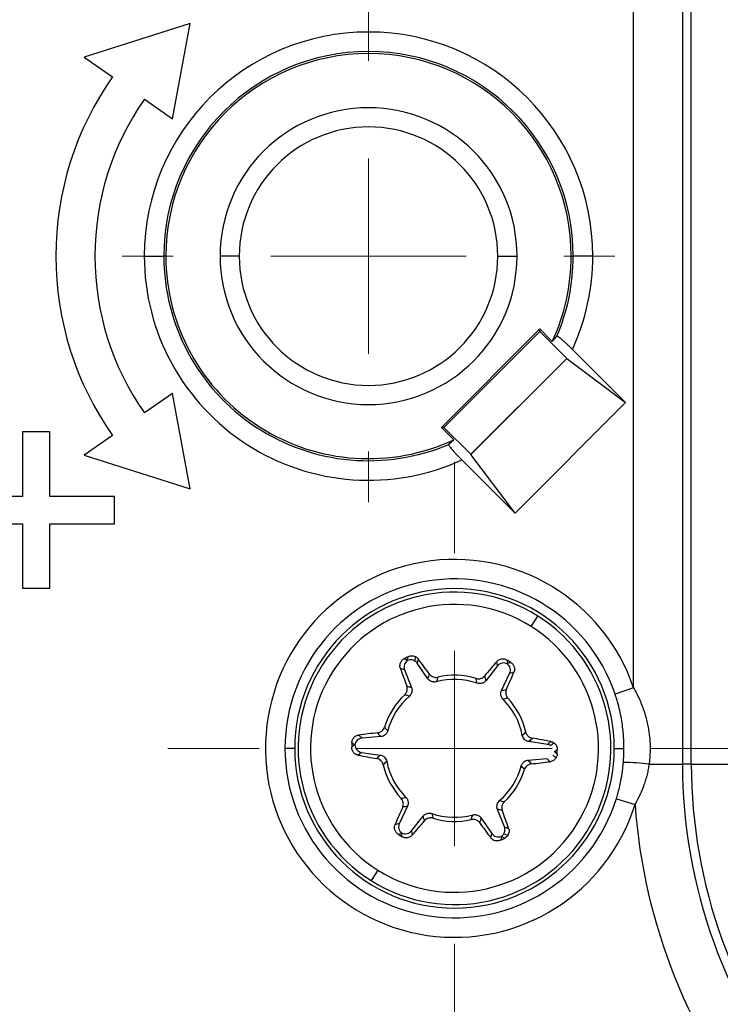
# Model space of a CAD drawing. Header units: millimetres. Extents: x 5 to 597, y 5 to 415.
# Tile 28 of 132: x 252.28 to 255.87, y 317.12 to 322.16. Entities that reach past the tile are written whole.
import ezdxf

# ---------------------------------------------------------------- set-up
doc = ezdxf.new("R2010")
doc.units = ezdxf.units.MM
doc.styles.add('SLDTEXTSTYLE0', font='ARIAL.TTF', dxfattribs={"width": 0.948})
doc.dimstyles.new('SLDDIMSTYLE4', dxfattribs={"dimtxt": 2.5, "dimasz": 2.5, "dimexe": 0, "dimexo": 0.0625, "dimtad": 1, "dimdec": 1, "dimlfac": 5, "dimrnd": 1e-09, "dimzin": 12, "dimdsep": 46, "dimtxsty": 'SLDTEXTSTYLE0', "dimsah": 1, "dimcen": 0.09, "dimadec": 0, "dimazin": 3, "dimtfac": 1, "dimtdec": 1, "dimtofl": 0, "dimtmove": 0, "dimatfit": 3, "dimfxl": 0, "dimfrac": 2, "dimtolj": 1, "dimtzin": 12, "dimarcsym": 0})
doc.dimstyles.new('SLDDIMSTYLE5', dxfattribs={"dimtxt": 2.5, "dimasz": 2.5, "dimexe": 0, "dimexo": 0.0625, "dimtad": 1, "dimdec": 0, "dimlfac": 5, "dimrnd": 1e-09, "dimzin": 12, "dimdsep": 46, "dimtxsty": 'SLDTEXTSTYLE0', "dimsah": 1, "dimcen": 0.09, "dimadec": 0, "dimazin": 3, "dimtfac": 1, "dimtdec": 0, "dimtofl": 0, "dimtmove": 0, "dimatfit": 3, "dimfxl": 0, "dimfrac": 2, "dimtolj": 1, "dimtzin": 12, "dimarcsym": 0})

# ---------------------------------------------------------------- blocks, each defined once
blk = doc.blocks.new('_D_5')
at = {"color": 7, "linetype": 'Continuous', "lineweight": 0}
for p, q in [((253.3382, 340.0624), (273.6657, 340.0624)), ((272.6657, 340.0624), (272.6657, 303.1691)), ((258.4833, 303.1691), (273.6657, 303.1691))]:
    blk.add_line(p, q, dxfattribs=at)
at = {"color": 7, "linetype": 'Continuous', "lineweight": 18}
for points in [[(272.6657, 340.0624), (272.3557, 337.5624), (272.9757, 337.5624)], [(272.6657, 303.1691), (272.9757, 305.6691), (272.3557, 305.6691)]]:
    blk.add_solid(points, dxfattribs=at)
at = {"color": 7, "linetype": 'Continuous', "lineweight": 18, "insert": (269.4431, 317.2905), "char_height": 2.5, "attachment_point": 1, "rotation": 90, "style": 'SLDTEXTSTYLE0'}
blk.add_mtext('184,5', dxfattribs=at)
blk = doc.blocks.new('_D_6')
at = {"color": 7, "linetype": 'Continuous', "lineweight": 0}
for p, q in [((242.0878, 322.1208), (242.0878, 294.7191)), ((262.6454, 322.1208), (262.6454, 314.1311)), ((262.6454, 312.6071), (262.6454, 303.9311)), ((262.6454, 302.4071), (262.6454, 294.7191)), ((262.6454, 295.7191), (242.0878, 295.7191))]:
    blk.add_line(p, q, dxfattribs=at)
at = {"color": 7, "linetype": 'Continuous', "lineweight": 18}
for points in [[(242.0878, 295.7191), (244.5878, 295.4091), (244.5878, 296.0291)], [(262.6454, 295.7191), (260.1454, 296.0291), (260.1454, 295.4091)]]:
    blk.add_solid(points, dxfattribs=at)
at = {"color": 7, "linetype": 'Continuous', "lineweight": 18, "insert": (250.5211, 298.9418), "char_height": 2.5, "attachment_point": 1, "style": 'SLDTEXTSTYLE0'}
blk.add_mtext('103', dxfattribs=at)
blk = doc.blocks.new('SW_CENTERMARKSYMBOL_6')
at = {"color": 0, "linetype": 'Continuous', "lineweight": 18}
for p, q in [((0, 1), (0, 1.4674)), ((0, 0), (0, 0.5)), ((-1, 0), (-1.4674, 0)), ((0, 0), (-0.5, 0)), ((0, 0), (0, -0.5)), ((0, 0), (0.5, 0)), ((1, 0), (1.4674, 0)), ((0, -1), (0, -1.4674))]:
    blk.add_line(p, q, dxfattribs=at)
blk = doc.blocks.new('SW_CENTERMARKSYMBOL_11')
at = {"color": 0, "linetype": 'Continuous', "lineweight": 18}
for p, q in [((0, 1), (0, 1.2599)), ((0, 0), (0, 0.5)), ((-1, 0), (-1.2599, 0)), ((0, 0), (-0.5, 0)), ((0, 0), (0, -0.5)), ((0, 0), (0.5, 0)), ((1, 0), (1.2599, 0)), ((0, -1), (0, -1.2599))]:
    blk.add_line(p, q, dxfattribs=at)

msp = doc.modelspace()

# ---------------------------------------------------------------- linework, layer by layer
at = {"color": 7, "linetype": 'Continuous', "lineweight": 25}
for p, q in [((255.423, 318.7389), (255.423, 322.545)), ((255.673, 322.545), (255.673, 318.349)), ((255.7181, 318.349), (255.7181, 322.545)), ((253.1547, 322.1401), (252.6124, 321.9673)), ((253.0633, 321.6516), (253.1547, 322.1401)), ((252.6124, 321.9673), (252.7559, 321.8668)), ((252.9198, 321.7521), (253.0633, 321.6516)), ((252.9192, 320.9491), (253.0191, 320.9491)), ((253.0297, 320.9491), (253.0191, 320.9491)), ((253.405, 320.9491), (253.3067, 320.9491)), ((254.7282, 320.9491), (254.8264, 320.9491)), ((255.1035, 320.9491), (255.114, 320.9491)), ((255.214, 320.9491), (255.114, 320.9491)), ((254.9434, 320.5761), (254.4396, 320.0722)), ((254.9434, 320.5637), (254.4519, 320.0722)), ((254.9434, 320.5637), (254.9434, 320.5761)), ((255.0071, 320.5124), (254.9434, 320.5761)), ((255.0813, 320.4258), (254.9434, 320.5637)), ((255.3818, 320.1995), (255.1099, 320.4715)), ((254.5898, 319.9341), (255.0816, 320.4258)), ((254.5898, 319.9344), (255.0813, 320.4258)), ((255.0813, 320.4258), (255.0816, 320.4258)), ((255.0816, 320.4258), (255.3818, 320.1995)), ((253.0633, 320.2465), (252.9198, 320.1461)), ((253.1547, 319.7581), (253.0633, 320.2465)), ((255.3818, 320.1995), (254.8161, 319.6338)), ((252.2968, 320.0491), (252.2968, 319.7191)), ((252.4363, 320.0491), (252.2968, 320.0491)), ((252.4363, 319.7191), (252.4363, 320.0491)), ((254.4396, 320.0722), (254.5032, 320.0086)), ((254.4519, 320.0722), (254.4396, 320.0722)), ((254.4519, 320.0722), (254.5898, 319.9344)), ((252.7559, 320.0313), (252.6124, 319.9309)), ((252.6124, 319.9309), (253.1547, 319.7581)), ((254.5442, 319.9058), (254.8161, 319.6338)), ((254.5898, 319.9344), (254.5898, 319.9341)), ((254.8161, 319.6338), (254.5898, 319.9341)), ((252.2968, 319.7191), (251.9666, 319.7191)), ((252.7666, 319.7191), (252.4363, 319.7191)), ((252.7666, 319.5791), (252.7666, 319.7191)), ((251.9666, 319.5791), (252.2968, 319.5791)), ((252.2968, 319.5791), (252.2968, 319.2491)), ((252.4363, 319.5791), (252.7666, 319.5791)), ((252.4363, 319.2491), (252.4363, 319.5791)), ((252.2968, 319.2491), (252.4363, 319.2491)), ((254.8988, 319.0529), (254.9323, 319.1064)), ((254.2496, 318.888), (254.2651, 318.8822)), ((254.2651, 318.8822), (254.2691, 318.8983)), ((254.3038, 318.8763), (254.3091, 318.8977)), ((254.3209, 318.8873), (254.3155, 318.8651)), ((254.2511, 318.8307), (254.2296, 318.8386)), ((254.3702, 318.7857), (254.3155, 318.8651)), ((254.7266, 318.8511), (254.667, 318.7756)), ((254.7266, 318.8511), (254.7227, 318.8737)), ((254.7755, 318.8811), (254.7783, 318.8647)), ((254.7783, 318.8647), (254.7942, 318.8693)), ((254.2511, 318.8307), (254.2867, 318.7413)), ((254.7472, 318.7255), (254.7887, 318.8126)), ((254.8106, 318.8189), (254.7887, 318.8126)), ((255.423, 318.7389), (255.3283, 318.7069)), ((254.0169, 318.4974), (254.0334, 318.4816)), ((254.1295, 318.4892), (254.0334, 318.4816)), ((253.9807, 318.436), (253.9934, 318.4466)), ((253.9934, 318.4466), (253.9815, 318.458)), ((254.9821, 318.4495), (254.8869, 318.4634)), ((254.9821, 318.4495), (254.9998, 318.4642)), ((254.9976, 318.4438), (255.0147, 318.458)), ((253.689, 318.4291), (253.6391, 318.4291)), ((254.031, 318.4086), (254.0134, 318.3939)), ((254.031, 318.4086), (254.1262, 318.3947)), ((255.0103, 318.395), (255.0258, 318.3802)), ((255.0325, 318.4222), (255.0198, 318.4116)), ((255.0198, 318.4116), (255.0317, 318.4001)), ((255.3242, 318.4291), (255.3738, 318.4291)), ((254.8836, 318.3689), (254.9798, 318.3765)), ((254.9962, 318.3607), (254.9798, 318.3765)), ((255.5021, 318.349), (255.673, 318.349)), ((255.7181, 318.349), (255.673, 318.349)), ((255.7181, 318.349), (255.958, 318.349)), ((254.266, 318.1326), (254.2245, 318.0455)), ((255.3349, 318.1715), (255.4304, 318.1418)), ((254.2865, 318.007), (254.3461, 318.0825)), ((254.7621, 318.0275), (254.7265, 318.1168)), ((254.2026, 318.0392), (254.2245, 318.0455)), ((254.643, 318.0725), (254.6977, 317.993)), ((254.7621, 318.0275), (254.7836, 318.0195)), ((254.2348, 317.9934), (254.219, 317.9888)), ((254.2377, 317.977), (254.2348, 317.9934)), ((254.2865, 318.007), (254.2904, 317.9844)), ((254.6922, 317.9708), (254.6977, 317.993)), ((254.748, 317.9759), (254.7441, 317.9598)), ((254.7636, 317.9701), (254.748, 317.9759)), ((254.7588, 317.9915), (254.779, 317.9841)), ((254.1144, 317.8052), (254.0808, 317.7518))]:
    msp.add_line(p, q, dxfattribs=at)
for centre, radius, start, end in [((254.0666, 320.9491), 1.1474, 0, 180), ((254.0666, 320.9491), 1.0474, 0, 180), ((254.0666, 320.9491), 1.0369, 0, 180), ((254.0666, 320.9491), 1.6, 145, 180), ((254.0666, 320.9491), 1.4, 145, 180), ((254.0666, 320.9491), 0.7599, 0, 180), ((254.0666, 320.9491), 0.6616, 0, 180), ((254.0666, 320.9491), 1.6, 180, 215), ((254.0666, 320.9491), 1.4, 180, 215), ((254.0666, 320.9491), 1.1474, 180, 294.5977), ((254.0666, 320.9491), 1.0474, 180, 293.0532), ((254.0666, 320.9491), 1.0369, 180, 294.9051), ((254.0666, 320.9491), 0.7599, 180, 0), ((254.0666, 320.9491), 0.6616, 180, 0), ((254.0666, 320.9491), 1.0369, 335.0949, 0), ((254.0666, 320.9491), 1.0474, 336.9468, 0), ((254.0666, 320.9491), 1.1474, 335.4023, 0), ((254.5066, 318.4291), 0.9674, 18.6788, 342.7278), ((254.5066, 318.4291), 0.8674, 18.6788, 180), ((254.5066, 318.4291), 0.8176, 0, 180), ((254.5066, 318.4291), 0.8, 57.8461, 237.8461), ((254.5066, 318.4291), 0.7369, 57.8461, 237.8461), ((254.5066, 318.4291), 0.8, 237.8461, 57.8461), ((254.5066, 318.4291), 0.7369, 237.8461, 57.8461), ((260.3642, 307.3408), 13.0662, 117.8059, 117.90262), ((245.1873, 312.0836), 11.3892, 36.1921, 36.68272), ((264.9592, 322.6488), 11.3861, 199.55054, 200.04066), ((263.3873, 311.4867), 11.3861, 139.55054, 140.04066), ((247.8327, 307.8121), 13.0662, 57.8059, 57.90262), ((254.5066, 318.4291), 0.3532, 70.8171, 105.2817), ((254.5066, 318.4291), 0.3743, 72.907, 103.197), ((244.3516, 323.327), 11.3892, 336.1921, 336.68272), ((254.5066, 318.4291), 0.3743, 132.907, 163.197), ((254.5066, 318.4291), 0.3532, 130.8171, 165.2817), ((254.5066, 318.4291), 0.3743, 12.907, 43.197), ((254.5066, 318.4291), 0.3532, 10.8171, 45.2817), ((255.3423, 307.1856), 11.3892, 96.1921, 96.68272), ((252.9347, 307.2669), 11.3861, 79.55054, 80.04066), ((267.0381, 317.9578), 13.0662, 177.8059, 177.90262), ((254.5066, 318.4291), 0.8674, 180, 342.7278), ((254.5066, 318.4291), 0.8176, 180, 0), ((256.0785, 329.5912), 11.3861, 259.55054, 260.04066), ((241.9751, 318.9004), 13.0662, 357.8059, 357.90262), ((254.5066, 318.4291), 0.3743, 192.907, 223.197), ((254.5066, 318.4291), 0.3532, 190.8171, 225.2817), ((254.5066, 318.4291), 0.3532, 310.8171, 345.2817), ((253.6709, 329.6725), 11.3892, 276.1921, 276.68272), ((255.3506, 316.9908), 1.3666, 83.6357, 89.1512), ((258.3555, 318.349), 2.6825, 180, 219.7446), ((258.3555, 318.349), 2.6374, 180, 219.7446), ((254.5066, 318.4291), 0.3743, 312.907, 343.197), ((264.6615, 313.5311), 11.3892, 156.1921, 156.68272), ((258.3555, 318.349), 2.9324, 184.0517, 219.7446), ((254.5066, 318.4291), 0.3532, 250.8171, 285.2817), ((244.0539, 314.2093), 11.3861, 19.55054, 20.04066), ((245.6258, 325.3714), 11.3861, 319.55054, 320.04066), ((254.5066, 318.4291), 0.3743, 252.907, 283.197), ((263.8258, 324.7745), 11.3892, 216.1921, 216.68272), ((261.1805, 329.046), 13.0662, 237.8059, 237.90262), ((248.649, 329.5173), 13.0662, 297.8059, 297.90262)]:
    msp.add_arc(centre, radius, start, end, dxfattribs=at)
for points in [[(255.0071, 320.5124), (255.015, 320.5211), (255.0228, 320.5299), (255.0304, 320.5389)], [(254.4767, 319.9853), (254.4857, 319.9929), (254.4945, 320.0007), (254.5032, 320.0086)], [(254.3091, 318.8977), (254.3138, 318.8951), (254.3178, 318.8915), (254.3209, 318.8873)], [(254.2668, 318.8791), (254.2663, 318.8802), (254.2657, 318.8812), (254.2651, 318.8822)], [(254.3155, 318.8651), (254.3124, 318.8695), (254.3084, 318.8734), (254.3038, 318.8763)], [(254.7764, 318.8617), (254.7771, 318.8627), (254.7777, 318.8638), (254.7783, 318.8647)], [(254.3702, 318.7857), (254.373, 318.7935), (254.3759, 318.8012), (254.3789, 318.8088)], [(254.4211, 318.7935), (254.4185, 318.7857), (254.416, 318.7778), (254.4135, 318.7698)], [(254.6226, 318.7627), (254.6207, 318.7708), (254.6187, 318.7788), (254.6166, 318.7868)], [(254.6599, 318.7993), (254.6623, 318.7915), (254.6647, 318.7836), (254.667, 318.7756)], [(254.2626, 318.7469), (254.2706, 318.7451), (254.2786, 318.7433), (254.2867, 318.7413)], [(254.2757, 318.6964), (254.2677, 318.6988), (254.2597, 318.701), (254.2517, 318.7032)], [(254.7472, 318.7255), (254.7554, 318.7269), (254.7635, 318.7283), (254.7716, 318.7295)], [(254.7795, 318.6853), (254.7714, 318.6836), (254.7633, 318.6819), (254.7551, 318.6801)], [(254.1482, 318.5373), (254.1537, 318.5311), (254.1593, 318.5249), (254.1649, 318.5188)], [(254.1295, 318.4892), (254.1242, 318.4956), (254.119, 318.5019), (254.1138, 318.5083)], [(254.8535, 318.4954), (254.8596, 318.5011), (254.8656, 318.5069), (254.8714, 318.5127)], [(254.9039, 318.4814), (254.8983, 318.4754), (254.8927, 318.4694), (254.8869, 318.4634)], [(253.997, 318.4464), (253.9957, 318.4465), (253.9946, 318.4465), (253.9934, 318.4466)], [(254.9976, 318.4438), (254.993, 318.4467), (254.9876, 318.4487), (254.9821, 318.4495)], [(254.1093, 318.3767), (254.1148, 318.3827), (254.1205, 318.3887), (254.1262, 318.3947)], [(255.0198, 318.4116), (255.0186, 318.4116), (255.0174, 318.4116), (255.0162, 318.4117)], [(254.1596, 318.3628), (254.1536, 318.357), (254.1476, 318.3513), (254.1417, 318.3454)], [(254.8649, 318.3209), (254.8594, 318.327), (254.8539, 318.3332), (254.8482, 318.3393)], [(254.8836, 318.3689), (254.8889, 318.3625), (254.8942, 318.3562), (254.8993, 318.3498)], [(254.2337, 318.1728), (254.2418, 318.1745), (254.2499, 318.1762), (254.258, 318.1781)], [(254.266, 318.1326), (254.2578, 318.1312), (254.2497, 318.1298), (254.2416, 318.1286)], [(254.7375, 318.1617), (254.7455, 318.1594), (254.7535, 318.1571), (254.7614, 318.1549)], [(254.3533, 318.0588), (254.3509, 318.0666), (254.3485, 318.0745), (254.3461, 318.0825)], [(254.3905, 318.0954), (254.3925, 318.0873), (254.3945, 318.0793), (254.3966, 318.0713)], [(254.592, 318.0646), (254.5947, 318.0725), (254.5972, 318.0804), (254.5997, 318.0883)], [(254.7506, 318.1112), (254.7426, 318.113), (254.7346, 318.1149), (254.7265, 318.1168)], [(254.643, 318.0725), (254.6402, 318.0647), (254.6373, 318.0569), (254.6343, 318.0493)], [(254.2367, 317.9964), (254.2361, 317.9954), (254.2354, 317.9944), (254.2348, 317.9934)], [(254.7463, 317.979), (254.7513, 317.9822), (254.7557, 317.9865), (254.7588, 317.9915)], [(254.748, 317.9759), (254.7475, 317.9769), (254.7469, 317.9779), (254.7463, 317.979)]]:
    msp.add_open_spline(points, degree=3, dxfattribs=at)
for points, knots in [([(255.1099, 320.4715), (255.106, 320.4753), (255.0984, 320.4829), (255.0871, 320.4937), (255.0764, 320.5038), (255.0662, 320.513), (255.056, 320.5219), (255.0463, 320.5299), (255.0382, 320.5358), (255.0324, 320.5394), (255.031, 320.539), (255.0304, 320.5389)], [0, 0, 0, 0, 0.103597, 0.203213, 0.301014, 0.399285, 0.50028, 0.623427, 0.749844, 0.875102, 1, 1, 1, 1]), ([(254.4767, 319.9853), (254.4766, 319.9849), (254.4763, 319.9841), (254.4775, 319.9813), (254.4804, 319.9766), (254.4857, 319.9694), (254.4941, 319.9592), (254.5046, 319.9472), (254.5168, 319.934), (254.5301, 319.9199), (254.5395, 319.9105), (254.5442, 319.9058)], [0, 0, 0, 0, 0.082236, 0.165173, 0.25051, 0.37402, 0.499688, 0.621529, 0.748861, 0.873687, 1, 1, 1, 1]), ([(254.2296, 318.8386), (254.2287, 318.8416), (254.227, 318.8475), (254.2273, 318.857), (254.2296, 318.8655), (254.2332, 318.8729), (254.2377, 318.8789), (254.2431, 318.8841), (254.2474, 318.8867), (254.2496, 318.888)], [0, 0, 0, 0, 0.167465, 0.331192, 0.499957, 0.625389, 0.75014, 0.87576, 1, 1, 1, 1]), ([(254.2691, 318.8983), (254.2712, 318.8993), (254.2755, 318.9012), (254.2824, 318.9028), (254.2907, 318.9033), (254.3, 318.9021), (254.3061, 318.8992), (254.3091, 318.8977)], [0, 0, 0, 0, 0.16409, 0.329237, 0.500053, 0.751532, 1, 1, 1, 1]), ([(254.7227, 318.8737), (254.7249, 318.876), (254.7292, 318.8804), (254.7376, 318.8849), (254.7461, 318.8872), (254.7543, 318.8877), (254.7617, 318.8868), (254.7689, 318.8847), (254.7733, 318.8823), (254.7755, 318.8811)], [0, 0, 0, 0, 0.167465, 0.331192, 0.499957, 0.625389, 0.75014, 0.87576, 1, 1, 1, 1]), ([(254.2668, 318.8791), (254.2596, 318.8745), (254.2532, 318.8668), (254.2472, 318.8486), (254.2479, 318.8386), (254.2511, 318.8307)], [0, 0, 0, 0, 0.5, 0.5, 1, 1, 1, 1]), ([(254.3038, 318.8763), (254.2986, 318.8796), (254.2922, 318.8818), (254.2791, 318.8828), (254.2725, 318.8816), (254.2668, 318.8791)], [0, 0, 0, 0, 0.5, 0.5, 1, 1, 1, 1]), ([(254.7764, 318.8617), (254.7689, 318.8657), (254.759, 318.8674), (254.7403, 318.8634), (254.7319, 318.8578), (254.7266, 318.8511)], [0, 0, 0, 0, 0.5, 0.5, 1, 1, 1, 1]), ([(254.7887, 318.8126), (254.7923, 318.8202), (254.7937, 318.8301), (254.7891, 318.8486), (254.7832, 318.8567), (254.7764, 318.8617)], [0, 0, 0, 0, 0.5, 0.5, 1, 1, 1, 1]), ([(254.7942, 318.8693), (254.7962, 318.8679), (254.8003, 318.865), (254.8069, 318.8576), (254.8127, 318.8466), (254.8142, 318.8347), (254.813, 318.8254), (254.8114, 318.8211), (254.8106, 318.8189)], [0, 0, 0, 0, 0.124315, 0.250778, 0.499752, 0.748742, 0.875177, 1, 1, 1, 1]), ([(254.4135, 318.7698), (254.4108, 318.7692), (254.4056, 318.7681), (254.3973, 318.7686), (254.388, 318.7711), (254.378, 318.7762), (254.3727, 318.7825), (254.3702, 318.7857)], [0, 0, 0, 0, 0.164869, 0.329275, 0.500477, 0.752399, 1, 1, 1, 1]), ([(254.3789, 318.8088), (254.3805, 318.8068), (254.3838, 318.8028), (254.3902, 318.7982), (254.3986, 318.7943), (254.4091, 318.7917), (254.4172, 318.7929), (254.4211, 318.7935)], [0, 0, 0, 0, 0.168913, 0.333841, 0.501559, 0.754213, 1, 1, 1, 1]), ([(254.6166, 318.7868), (254.6192, 318.7862), (254.6244, 318.7849), (254.6325, 318.785), (254.6417, 318.7869), (254.6516, 318.7911), (254.6571, 318.7966), (254.6599, 318.7993)], [0, 0, 0, 0, 0.164912, 0.328338, 0.499471, 0.749138, 1, 1, 1, 1]), ([(254.2517, 318.7032), (254.2536, 318.7052), (254.2573, 318.709), (254.2613, 318.7161), (254.2643, 318.7249), (254.2656, 318.7357), (254.2636, 318.7432), (254.2626, 318.7469)], [0, 0, 0, 0, 0.164912, 0.328338, 0.499471, 0.749138, 1, 1, 1, 1]), ([(254.2867, 318.7413), (254.2875, 318.7387), (254.2892, 318.7336), (254.2896, 318.7253), (254.2882, 318.7158), (254.2843, 318.7052), (254.2785, 318.6993), (254.2757, 318.6964)], [0, 0, 0, 0, 0.164862, 0.32926, 0.500479, 0.752414, 1, 1, 1, 1]), ([(254.667, 318.7756), (254.6652, 318.7736), (254.6616, 318.7696), (254.6547, 318.7651), (254.6457, 318.7615), (254.6346, 318.7597), (254.6266, 318.7617), (254.6226, 318.7627)], [0, 0, 0, 0, 0.164862, 0.32926, 0.500479, 0.752414, 1, 1, 1, 1]), ([(255.423, 318.7389), (255.4286, 318.7287), (255.4397, 318.7084), (255.4543, 318.6773), (255.4672, 318.6461), (255.4783, 318.6145), (255.4876, 318.5828), (255.4966, 318.5448), (255.5039, 318.5006), (255.5079, 318.4501), (255.5076, 318.408), (255.5052, 318.3743), (255.5032, 318.3574), (255.5021, 318.349)], [0, 0, 0, 0, 0.086049, 0.170724, 0.25422, 0.336739, 0.41849, 0.499691, 0.625773, 0.750027, 0.874547, 0.937095, 1, 1, 1, 1]), ([(254.7551, 318.6801), (254.7533, 318.6821), (254.7497, 318.6861), (254.746, 318.6935), (254.7435, 318.7028), (254.7429, 318.714), (254.7458, 318.7217), (254.7472, 318.7255)], [0, 0, 0, 0, 0.164869, 0.329275, 0.500477, 0.752399, 1, 1, 1, 1]), ([(254.7716, 318.7295), (254.7707, 318.7271), (254.7689, 318.7223), (254.7681, 318.7144), (254.7689, 318.7052), (254.7719, 318.6948), (254.777, 318.6884), (254.7795, 318.6853)], [0, 0, 0, 0, 0.168913, 0.333841, 0.501559, 0.754213, 1, 1, 1, 1]), ([(255.3738, 318.4291), (255.3737, 318.4392), (255.3735, 318.4605), (255.3716, 318.494), (255.3682, 318.5307), (255.3606, 318.585), (255.3481, 318.6445), (255.3338, 318.6897), (255.3283, 318.7069)], [0, 0, 0, 0, 0.107376, 0.226124, 0.356263, 0.497809, 0.80854, 1, 1, 1, 1]), ([(254.1138, 318.5083), (254.1164, 318.5088), (254.1215, 318.5096), (254.1287, 318.5128), (254.1363, 318.5181), (254.1438, 318.526), (254.1468, 318.5335), (254.1482, 318.5373)], [0, 0, 0, 0, 0.168913, 0.333841, 0.501559, 0.754213, 1, 1, 1, 1]), ([(253.9815, 318.458), (253.9817, 318.4605), (253.9822, 318.4655), (253.9853, 318.4749), (253.9919, 318.4854), (254.0015, 318.4926), (254.0101, 318.4962), (254.0147, 318.497), (254.0169, 318.4974)], [0, 0, 0, 0, 0.124315, 0.250778, 0.499752, 0.748742, 0.875177, 1, 1, 1, 1]), ([(254.0334, 318.4816), (254.025, 318.4809), (254.0157, 318.4772), (254.002, 318.4639), (253.9979, 318.4548), (253.997, 318.4464)], [0, 0, 0, 0, 0.5, 0.5, 1, 1, 1, 1]), ([(254.1649, 318.5188), (254.1641, 318.5162), (254.1624, 318.5111), (254.1579, 318.5042), (254.1511, 318.4974), (254.1417, 318.4912), (254.1336, 318.4899), (254.1295, 318.4892)], [0, 0, 0, 0, 0.164869, 0.329275, 0.500477, 0.752399, 1, 1, 1, 1]), ([(254.8869, 318.4634), (254.8843, 318.4639), (254.879, 318.465), (254.8716, 318.4688), (254.8641, 318.4748), (254.8569, 318.4835), (254.8547, 318.4914), (254.8535, 318.4954)], [0, 0, 0, 0, 0.164862, 0.32926, 0.500479, 0.752414, 1, 1, 1, 1]), ([(254.8714, 318.5127), (254.8722, 318.5101), (254.8736, 318.505), (254.8778, 318.498), (254.884, 318.491), (254.8926, 318.4844), (254.9001, 318.4824), (254.9039, 318.4814)], [0, 0, 0, 0, 0.164912, 0.328338, 0.499471, 0.749138, 1, 1, 1, 1]), ([(254.0134, 318.3939), (254.0104, 318.3947), (254.0044, 318.3962), (253.9963, 318.4012), (253.9901, 318.4074), (253.9855, 318.4142), (253.9826, 318.4211), (253.9808, 318.4284), (253.9807, 318.4334), (253.9807, 318.436)], [0, 0, 0, 0, 0.167465, 0.331192, 0.499957, 0.625389, 0.75014, 0.87576, 1, 1, 1, 1]), ([(253.997, 318.4464), (253.9973, 318.4379), (254.0007, 318.4285), (254.0136, 318.4142), (254.0226, 318.4098), (254.031, 318.4086)], [0, 0, 0, 0, 0.5, 0.5, 1, 1, 1, 1]), ([(254.9998, 318.4642), (255.0024, 318.4636), (255.0076, 318.4623), (255.0123, 318.4594), (255.0147, 318.458)], [0, 0, 0, 0, 0.497709, 1, 1, 1, 1]), ([(255.0147, 318.458), (255.0164, 318.4566), (255.02, 318.4539), (255.0244, 318.4487), (255.0287, 318.4417), (255.0321, 318.4328), (255.0324, 318.4257), (255.0325, 318.4222)], [0, 0, 0, 0, 0.166438, 0.331885, 0.50069, 0.753939, 1, 1, 1, 1]), ([(254.1262, 318.3947), (254.1289, 318.3942), (254.1342, 318.3931), (254.1416, 318.3893), (254.1491, 318.3833), (254.1563, 318.3746), (254.1585, 318.3667), (254.1596, 318.3628)], [0, 0, 0, 0, 0.164862, 0.32926, 0.500479, 0.752414, 1, 1, 1, 1]), ([(255.0258, 318.3802), (255.0246, 318.3785), (255.0224, 318.375), (255.018, 318.3706), (255.0123, 318.3662), (255.005, 318.3624), (254.9991, 318.3613), (254.9962, 318.3607)], [0, 0, 0, 0, 0.164447, 0.329398, 0.498341, 0.751814, 1, 1, 1, 1]), ([(255.0317, 318.4001), (255.0313, 318.3966), (255.0306, 318.3895), (255.0274, 318.3833), (255.0258, 318.3802)], [0, 0, 0, 0, 0.4967249, 1, 1, 1, 1]), ([(255.3709, 318.3573), (255.3717, 318.3695), (255.3734, 318.3934), (255.3737, 318.4173), (255.3738, 318.4291)], [0, 0, 0, 0, 0.509819, 1, 1, 1, 1]), ([(254.1417, 318.3454), (254.141, 318.348), (254.1395, 318.3532), (254.1354, 318.3602), (254.1292, 318.3671), (254.1206, 318.3737), (254.113, 318.3757), (254.1093, 318.3767)], [0, 0, 0, 0, 0.164912, 0.328338, 0.499471, 0.749138, 1, 1, 1, 1]), ([(254.8482, 318.3393), (254.8491, 318.3419), (254.8507, 318.347), (254.8553, 318.3539), (254.8621, 318.3607), (254.8715, 318.3669), (254.8796, 318.3682), (254.8836, 318.3689)], [0, 0, 0, 0, 0.164869, 0.329275, 0.500477, 0.752399, 1, 1, 1, 1]), ([(254.8993, 318.3498), (254.8968, 318.3494), (254.8917, 318.3485), (254.8845, 318.3453), (254.8769, 318.34), (254.8694, 318.3321), (254.8664, 318.3246), (254.8649, 318.3209)], [0, 0, 0, 0, 0.1689133, 0.3338407, 0.5015592, 0.7542126, 1, 1, 1, 1]), ([(255.3349, 318.1715), (255.3375, 318.18), (255.3431, 318.1986), (255.3509, 318.2293), (255.359, 318.2669), (255.3648, 318.3023), (255.3687, 318.3336), (255.3701, 318.3494), (255.3709, 318.3573)], [0, 0, 0, 0, 0.140627, 0.307289, 0.500027, 0.749635, 0.874662, 1, 1, 1, 1]), ([(255.5021, 318.349), (255.5007, 318.3402), (255.498, 318.3223), (255.4921, 318.2957), (255.4848, 318.269), (255.4734, 318.234), (255.4563, 318.191), (255.4391, 318.1584), (255.4304, 318.1418)], [0, 0, 0, 0, 0.121831, 0.245299, 0.370929, 0.499218, 0.746371, 1, 1, 1, 1]), ([(254.258, 318.1781), (254.2598, 318.1761), (254.2635, 318.172), (254.2671, 318.1646), (254.2697, 318.1554), (254.2703, 318.1441), (254.2674, 318.1364), (254.266, 318.1326)], [0, 0, 0, 0, 0.164869, 0.329275, 0.500477, 0.752399, 1, 1, 1, 1]), ([(254.2416, 318.1286), (254.2425, 318.131), (254.2443, 318.1358), (254.2451, 318.1437), (254.2443, 318.1529), (254.2413, 318.1634), (254.2362, 318.1697), (254.2337, 318.1728)], [0, 0, 0, 0, 0.168913, 0.333841, 0.501559, 0.754213, 1, 1, 1, 1]), ([(254.7265, 318.1168), (254.7256, 318.1194), (254.7239, 318.1245), (254.7235, 318.1328), (254.7249, 318.1423), (254.7289, 318.1529), (254.7346, 318.1588), (254.7375, 318.1617)], [0, 0, 0, 0, 0.164862, 0.32926, 0.500479, 0.752414, 1, 1, 1, 1]), ([(254.7614, 318.1549), (254.7596, 318.153), (254.7559, 318.1491), (254.7519, 318.142), (254.7489, 318.1332), (254.7476, 318.1224), (254.7496, 318.1149), (254.7506, 318.1112)], [0, 0, 0, 0, 0.164912, 0.328338, 0.499471, 0.749138, 1, 1, 1, 1]), ([(254.3461, 318.0825), (254.3479, 318.0845), (254.3515, 318.0886), (254.3585, 318.0931), (254.3675, 318.0966), (254.3786, 318.0985), (254.3866, 318.0964), (254.3905, 318.0954)], [0, 0, 0, 0, 0.164862, 0.32926, 0.500479, 0.752414, 1, 1, 1, 1]), ([(254.5997, 318.0883), (254.6023, 318.0889), (254.6076, 318.09), (254.6159, 318.0895), (254.6252, 318.087), (254.6352, 318.082), (254.6404, 318.0756), (254.643, 318.0725)], [0, 0, 0, 0, 0.164869, 0.329275, 0.500477, 0.752399, 1, 1, 1, 1]), ([(254.219, 317.9888), (254.2169, 317.9902), (254.2129, 317.9931), (254.2062, 318.0005), (254.2004, 318.0115), (254.199, 318.0235), (254.2002, 318.0327), (254.2018, 318.037), (254.2026, 318.0392)], [0, 0, 0, 0, 0.1243154, 0.2507778, 0.4997518, 0.7487418, 0.8751767, 1, 1, 1, 1]), ([(254.2245, 318.0455), (254.2209, 318.0379), (254.2195, 318.028), (254.2241, 318.0095), (254.2299, 318.0014), (254.2367, 317.9964)], [0, 0, 0, 0, 0.5, 0.5, 1, 1, 1, 1]), ([(254.3966, 318.0713), (254.394, 318.0719), (254.3888, 318.0732), (254.3807, 318.0731), (254.3715, 318.0713), (254.3615, 318.0671), (254.356, 318.0615), (254.3533, 318.0588)], [0, 0, 0, 0, 0.164912, 0.328338, 0.499471, 0.749138, 1, 1, 1, 1]), ([(254.6343, 318.0493), (254.6326, 318.0513), (254.6294, 318.0553), (254.623, 318.0599), (254.6146, 318.0638), (254.604, 318.0664), (254.596, 318.0652), (254.592, 318.0646)], [0, 0, 0, 0, 0.168913, 0.333841, 0.501559, 0.754213, 1, 1, 1, 1]), ([(254.7588, 317.9915), (254.762, 317.9966), (254.7642, 318.0028), (254.7653, 318.0154), (254.7643, 318.0219), (254.7621, 318.0275)], [0, 0, 0, 0, 0.5, 0.5, 1, 1, 1, 1]), ([(254.2367, 317.9964), (254.2443, 317.9925), (254.2542, 317.9907), (254.2729, 317.9947), (254.2813, 318.0003), (254.2865, 318.007)], [0, 0, 0, 0, 0.5, 0.5, 1, 1, 1, 1]), ([(254.2904, 317.9844), (254.2883, 317.9822), (254.284, 317.9777), (254.2756, 317.9732), (254.2671, 317.971), (254.2589, 317.9704), (254.2515, 317.9713), (254.2442, 317.9734), (254.2398, 317.9758), (254.2377, 317.977)], [0, 0, 0, 0, 0.167465, 0.331192, 0.499957, 0.625389, 0.75014, 0.87576, 1, 1, 1, 1]), ([(254.6977, 317.993), (254.7025, 317.986), (254.7104, 317.9799), (254.7286, 317.9747), (254.7386, 317.9757), (254.7463, 317.979)], [0, 0, 0, 0, 0.5, 0.5, 1, 1, 1, 1]), ([(254.779, 317.9841), (254.7768, 317.9813), (254.7726, 317.9757), (254.7666, 317.972), (254.7636, 317.9701)], [0, 0, 0, 0, 0.503236, 1, 1, 1, 1]), ([(254.7836, 318.0195), (254.7844, 318.0166), (254.786, 318.0108), (254.7857, 318.0015), (254.7837, 317.9924), (254.7805, 317.9868), (254.779, 317.9841)], [0, 0, 0, 0, 0.2485923, 0.5022357, 0.7535126, 1, 1, 1, 1]), ([(254.7441, 317.9598), (254.7418, 317.9588), (254.7373, 317.9567), (254.7275, 317.9547), (254.7151, 317.9552), (254.7041, 317.9599), (254.6966, 317.9655), (254.6937, 317.9691), (254.6922, 317.9708)], [0, 0, 0, 0, 0.124315, 0.250778, 0.499752, 0.748742, 0.875177, 1, 1, 1, 1])]:
    msp.add_open_spline(points, degree=3, knots=knots, dxfattribs=at)

# ---------------------------------------------------------------- block references
at = {"color": 7, "linetype": 'Continuous', "lineweight": 18}
for name, p in [('SW_CENTERMARKSYMBOL_11', (254.0666, 320.9491)), ('SW_CENTERMARKSYMBOL_6', (254.5066, 318.4291))]:
    msp.add_blockref(name, p, dxfattribs=at)

# ---------------------------------------------------------------- dimensions: what is measured, and where the dimension line sits
dim = msp.add_linear_dim(base=(272.6657, 303.1691), p1=(252.3382, 340.0624), p2=(257.4833, 303.1691), angle=90, dimstyle='SLDDIMSTYLE4', dxfattribs=at)
dim.commit()
dim.dimension.update_dxf_attribs({"geometry": '_D_5', "text_midpoint": (272.6657, 321.5874), "dimtype": 160})
dim = msp.add_linear_dim(base=(242.0878, 295.7191), p1=(262.6454, 323.1208), p2=(242.0878, 323.1208), dimstyle='SLDDIMSTYLE5', dxfattribs=at)
dim.commit()
dim.dimension.update_dxf_attribs({"geometry": '_D_6', "text_midpoint": (253.3857, 295.7191), "dimtype": 160})

doc.saveas('drawing.dxf')
